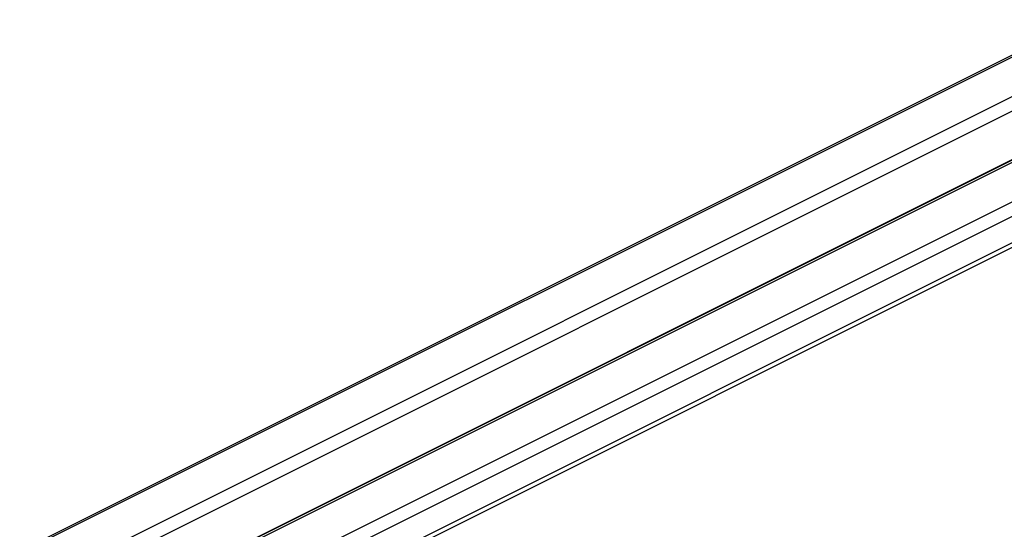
# Paper-space layout '005_EXP_CORICANT_PE_DRAWING_3_3' of a CAD drawing. Header units: millimetres. Extents: x 6 to 413, y 7 to 290.
# Tile 9 of 46: x 128.69 to 144.58, y 220.23 to 228.45. Entities that reach past the tile are written whole.
import ezdxf

# ---------------------------------------------------------------- set-up
doc = ezdxf.new("R2010")
doc.units = ezdxf.units.MM
doc.header["$LTSCALE"] = 23.1
doc.layers.add('2X6_SFP28_119A00000356A_BL437', color=7, linetype='CONTINUOUS')
doc.layers.add('QSFP_1X1_BL435', color=7, linetype='CONTINUOUS')

# ---------------------------------------------------------------- blocks, each defined once
blk = doc.blocks.new('QSFP_1X1_BL435', base_point=(136.604, 217.832))
at = {"layer": 'QSFP_1X1_BL435', "color": 7, "linetype": 'Continuous'}
for p, q in [((128.695, 219.877), (144.906, 227.982)), ((144.973, 227.978), (128.762, 219.873)), ((129.398, 219.554), (145.609, 227.66)), ((147.451, 227.558), (130.388, 219.027)), ((147.518, 227.554), (130.455, 219.022)), ((145.715, 227.477), (129.504, 219.371)), ((131.092, 218.704), (148.155, 227.236)), ((148.261, 227.053), (131.198, 218.521)), ((129.504, 218.592), (145.715, 226.698))]:
    blk.add_line(p, q, dxfattribs=at)
blk = doc.blocks.new('2X6_SFP28_119A00000356A_BL437', base_point=(162.4, 209.213))
at = {"layer": '2X6_SFP28_119A00000356A_BL437', "color": 7, "linetype": 'Continuous'}
for p, q in [((151.91, 228.451), (134.39, 219.691)), ((152.044, 228.442), (134.597, 219.718))]:
    blk.add_line(p, q, dxfattribs=at)

psp = doc.layouts.new('005_EXP_CORICANT_PE_DRAWING_3_3')

# ---------------------------------------------------------------- block references
at = {"layer": '2X6_SFP28_119A00000356A_BL437'}
psp.add_blockref('2X6_SFP28_119A00000356A_BL437', (162.4, 209.213), dxfattribs=at)
at = {"layer": 'QSFP_1X1_BL435'}
psp.add_blockref('QSFP_1X1_BL435', (136.604, 217.832), dxfattribs=at)

doc.saveas('drawing.dxf')
